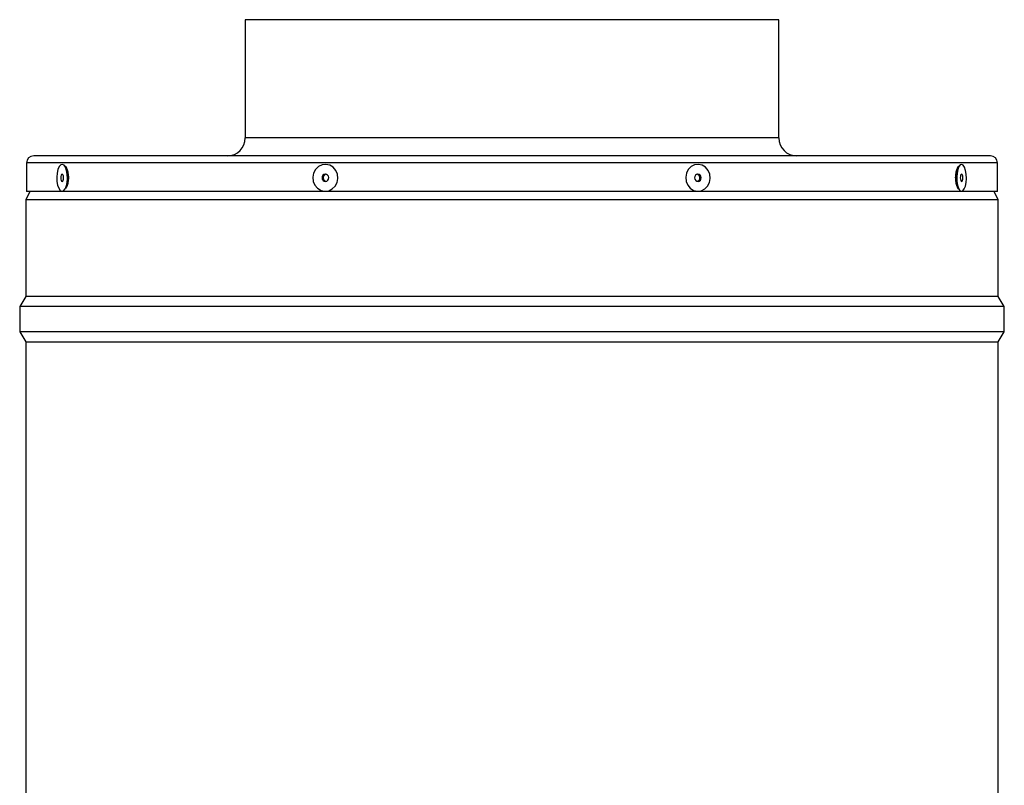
# Model space of a CAD drawing. Extents: x 5 to 297, y -3 to 205.
# Tile 10 of 37: x 47 to 75, y 87 to 108. Entities that reach past the tile are written whole.
import ezdxf

# ---------------------------------------------------------------- set-up
doc = ezdxf.new("R2010")
doc.units = 0
doc.layers.get('0').update_dxf_attribs({"linetype": 'CONTINUOUS'})

msp = doc.modelspace()

# ---------------------------------------------------------------- linework, layer by layer
at = {"color": 7, "linetype": 'CONTINUOUS'}
for p, q in [((53.375, 108.249), (53.375, 104.949)), ((57.974, 108.249), (53.375, 108.249)), ((68.275, 108.249), (57.974, 108.249)), ((68.275, 104.949), (68.275, 108.249)), ((47.265, 104.249), (47.265, 103.449)), ((55.712, 104.449), (47.465, 104.449)), ((74.185, 104.449), (55.712, 104.449)), ((74.385, 103.449), (74.385, 104.249)), ((48.372, 104.106), (48.363, 104.102)), ((48.411, 103.971), (48.375, 104.078)), ((48.393, 104.045), (48.386, 104.045)), ((73.29, 104.112), (73.241, 103.991)), ((73.263, 104.045), (73.245, 104.045)), ((73.285, 104.103), (73.26, 104.114)), ((48.375, 103.592), (48.411, 103.699)), ((73.241, 103.68), (73.29, 103.558)), ((47.36, 103.449), (47.245, 103.219)), ((55.635, 103.449), (47.265, 103.449)), ((48.386, 103.625), (48.393, 103.625)), ((74.385, 103.449), (55.635, 103.449)), ((73.245, 103.625), (73.263, 103.625)), ((74.405, 103.219), (74.29, 103.449)), ((47.245, 103.219), (47.245, 100.519)), ((61.829, 103.219), (47.245, 103.219)), ((74.405, 103.219), (61.829, 103.219)), ((74.405, 100.519), (74.405, 103.219)), ((47.245, 100.519), (47.075, 100.239)), ((61.829, 100.519), (47.245, 100.519)), ((74.405, 100.519), (61.829, 100.519)), ((74.575, 100.239), (74.405, 100.519)), ((47.075, 100.239), (47.075, 99.539)), ((61.841, 100.239), (47.075, 100.239)), ((74.575, 100.239), (61.841, 100.239)), ((74.575, 99.539), (74.575, 100.239)), ((47.075, 99.539), (47.245, 99.259)), ((61.841, 99.539), (47.075, 99.539)), ((74.575, 99.539), (61.841, 99.539)), ((74.405, 99.259), (74.575, 99.539)), ((47.245, 99.259), (47.245, 49.639)), ((47.245, 99.259), (74.405, 99.259)), ((74.405, 81.189), (74.405, 99.259))]:
    msp.add_line(p, q, dxfattribs=at)
at = {"color": 1, "linetype": 'CONTINUOUS'}
for p, q in [((57.974, 104.949), (53.375, 104.949)), ((68.275, 104.949), (57.974, 104.949)), ((55.635, 104.249), (47.265, 104.249)), ((74.385, 104.249), (55.635, 104.249))]:
    msp.add_line(p, q, dxfattribs=at)
at = {"color": 7, "linetype": 'CONTINUOUS', "flags": 128}
for points in [[(48.118, 103.967), (48.109, 103.852), (48.114, 103.735), (48.134, 103.628), (48.166, 103.542), (48.207, 103.484), (48.253, 103.461), (48.3, 103.474), (48.343, 103.523), (48.378, 103.602), (48.401, 103.704), (48.411, 103.819), (48.405, 103.936), (48.386, 104.042), (48.354, 104.129), (48.313, 104.187), (48.266, 104.21), (48.219, 104.197), (48.176, 104.148), (48.142, 104.069), (48.118, 103.967)], [(55.285, 103.967), (55.263, 103.852), (55.275, 103.735), (55.321, 103.628), (55.394, 103.542), (55.49, 103.484), (55.597, 103.461), (55.705, 103.474), (55.805, 103.523), (55.886, 103.602), (55.939, 103.704), (55.961, 103.819), (55.949, 103.936), (55.903, 104.042), (55.829, 104.129), (55.734, 104.187), (55.627, 104.21), (55.518, 104.197), (55.419, 104.148), (55.338, 104.069), (55.285, 103.967)], [(65.696, 103.967), (65.675, 103.852), (65.687, 103.735), (65.731, 103.628), (65.804, 103.542), (65.897, 103.484), (66.003, 103.461), (66.109, 103.474), (66.207, 103.523), (66.286, 103.602), (66.339, 103.704), (66.361, 103.819), (66.348, 103.936), (66.304, 104.042), (66.231, 104.129), (66.138, 104.187), (66.033, 104.21), (65.926, 104.197), (65.828, 104.148), (65.749, 104.069), (65.696, 103.967)], [(73.241, 103.991), (73.237, 103.979), (73.221, 103.909)], [(73.254, 103.967), (73.245, 103.852), (73.25, 103.735), (73.268, 103.628), (73.297, 103.542), (73.334, 103.484), (73.375, 103.461), (73.418, 103.474), (73.456, 103.523), (73.488, 103.602), (73.509, 103.704), (73.517, 103.819), (73.512, 103.936), (73.495, 104.042), (73.466, 104.129), (73.429, 104.187), (73.387, 104.21), (73.345, 104.197), (73.306, 104.148), (73.275, 104.069), (73.254, 103.967)], [(48.222, 103.87), (48.22, 103.832), (48.223, 103.794), (48.232, 103.762), (48.246, 103.742), (48.261, 103.735), (48.276, 103.744), (48.289, 103.767), (48.297, 103.8), (48.3, 103.839), (48.296, 103.877), (48.287, 103.909), (48.274, 103.929), (48.258, 103.935), (48.243, 103.926), (48.23, 103.904), (48.222, 103.87)], [(55.525, 103.87), (55.519, 103.832), (55.527, 103.794), (55.548, 103.762), (55.579, 103.742), (55.615, 103.735), (55.651, 103.744), (55.68, 103.767), (55.699, 103.8), (55.705, 103.839), (55.697, 103.877), (55.676, 103.909), (55.645, 103.929), (55.609, 103.935), (55.573, 103.926), (55.544, 103.904), (55.525, 103.87)], [(65.932, 103.87), (65.926, 103.832), (65.934, 103.794), (65.955, 103.762), (65.986, 103.742), (66.021, 103.735), (66.056, 103.744), (66.085, 103.767), (66.103, 103.8), (66.109, 103.839), (66.101, 103.877), (66.08, 103.909), (66.05, 103.929), (66.014, 103.935), (65.98, 103.926), (65.951, 103.904), (65.932, 103.87)], [(73.347, 103.87), (73.345, 103.832), (73.348, 103.794), (73.357, 103.762), (73.369, 103.742), (73.383, 103.735), (73.396, 103.744), (73.408, 103.767), (73.415, 103.8), (73.417, 103.839), (73.414, 103.877), (73.406, 103.909), (73.394, 103.929), (73.38, 103.935), (73.366, 103.926), (73.355, 103.904), (73.347, 103.87)]]:
    msp.add_lwpolyline(points, dxfattribs=at)
at = {"color": 7, "linetype": 'CONTINUOUS'}
for centre, radius, start, end in [((52.875, 104.949), 0.5, 270, 0), ((68.775, 104.949), 0.5, 180, 270), ((47.465, 104.249), 0.2, 90, 180), ((74.185, 104.249), 0.2, 0, 90), ((47.973, 103.835), 0.459, 342.7516, 17.2484), ((55.652, 103.834), 0.0999, 158.8326, 256.6083), ((55.649, 103.841), 0.0948, 102.26, 161.9325), ((65.97, 103.835), 0.102, 286.0603, 73.9397), ((73.678, 103.834), 0.463, 170.6413, 199.3635)]:
    msp.add_arc(centre, radius, start, end, dxfattribs=at)
for points, knots in [([(48.317, 104.175), (48.328, 104.172), (48.356, 104.162), (48.395, 104.089), (48.427, 103.976), (48.438, 103.839), (48.427, 103.704), (48.397, 103.589), (48.367, 103.546), (48.353, 103.526)], [0, 0, 0, 0, 0.093713, 0.247335, 0.400682, 0.554544, 0.707632, 0.860939, 1, 1, 1, 1]), ([(73.215, 103.839), (73.217, 103.885), (73.221, 103.976), (73.254, 104.089), (73.292, 104.16), (73.319, 104.17), (73.328, 104.173)], [0, 0, 0, 0, 0.283303, 0.56724, 0.851907, 1, 1, 1, 1]), ([(73.319, 103.51), (73.313, 103.512), (73.289, 103.521), (73.254, 103.59), (73.221, 103.703), (73.217, 103.794), (73.215, 103.839)], [0, 0, 0, 0, 0.108137, 0.406095, 0.70328, 1, 1, 1, 1]), ([(48.352, 103.571), (48.356, 103.566), (48.36, 103.562), (48.364, 103.564), (48.364, 103.564)], [0, 0, 0, 0, 0.9968091, 1, 1, 1, 1]), ([(48.364, 103.573), (48.365, 103.572), (48.367, 103.569), (48.37, 103.57), (48.372, 103.57)], [0, 0, 0, 0, 0.256922, 1, 1, 1, 1])]:
    msp.add_open_spline(points, degree=3, knots=knots, dxfattribs=at)

doc.saveas('drawing.dxf')
